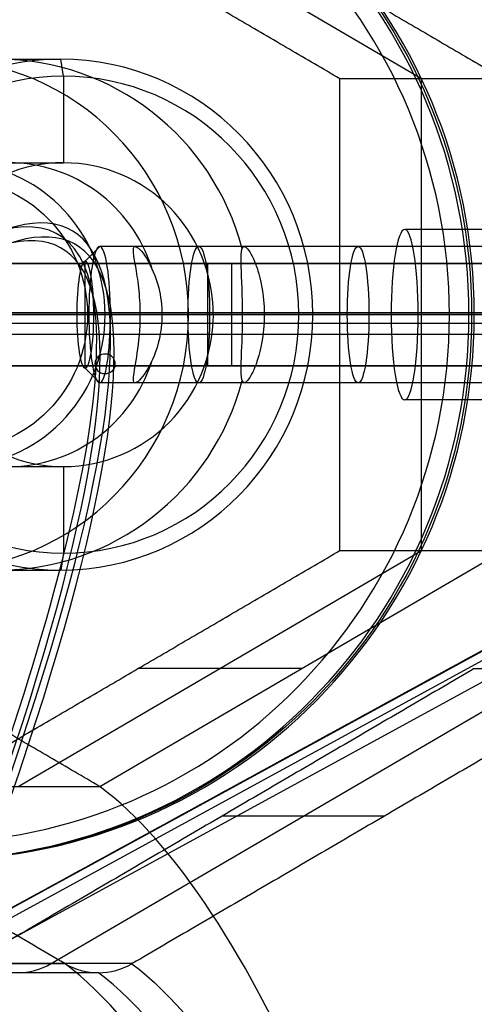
# Model space of a CAD drawing. Header units: millimetres. Extents: x -445 to 449, y -417 to 415.
# Tile 222 of 256: x 158 to 172, y -21 to 7. Entities that reach past the tile are written whole.
import ezdxf

# ---------------------------------------------------------------- set-up
doc = ezdxf.new("R2010")
doc.units = ezdxf.units.MM
doc.header["$MEASUREMENT"] = 0
doc.layers.add('Default', color=7, linetype='Continuous', true_color=0x000000)

# ---------------------------------------------------------------- blocks, each defined once
blk = doc.blocks.new('Block 03')
at = {"layer": 'Default', "color": 9, "true_color": 0xbfbfbf, "extrusion": (-0.010158, 0.2847, 0.958563)}
blk.add_circle((-158.656, 234.496, 774.226), 0.3, dxfattribs=at)
at = {"layer": 'Default', "color": 9, "true_color": 0xbfbfbf, "extrusion": (0.85774, 0.495217, -0.137993)}
for centre, radius, end in [((0, 799.967, 25.513), 80.7, 199.70545), ((0, 799.967, 24.913), 80.7, 229.45058), ((0, 799.967, 25.213), 81, 200.44648), ((0, 799.967, 25.213), 80.4, 199.72294)]:
    blk.add_arc(centre, radius, 75.42562, end, dxfattribs=at)

msp = doc.modelspace()

# ---------------------------------------------------------------- linework, layer by layer
at = {"layer": 'Default', "color": 9, "true_color": 0xbfbfbf}
for p, q in [((169.998, 5.741, -780.911), (158.151, 12.669, -782.817)), ((156.799, 6.313, -774.416), (159.401, 6.313, -790.588)), ((159.48, 5.813, -791.081), (159.401, 6.313, -790.588)), ((159.48, 5.813, -791.081), (159.48, 3.272, -791.081)), ((169.998, -8.115, -780.911), (169.998, 5.741, -780.911)), ((156.799, 3.272, -774.416), (159.48, 3.272, -791.081)), ((174.438, 1.313, -777.027), (169.501, 1.313, -777.821)), ((160.122, 0.384, -779.33), (160.546, 0.813, -779.262)), ((175.721, 0.813, -776.82), (160.546, 0.813, -779.262)), ((164.79, 0.813, -778.579), (161.588, 0.813, -779.094)), ((155.611, 0.313, -743.714), (172.513, 0.313, -760.568)), ((160.122, -2.758, -779.33), (160.122, 0.384, -779.33)), ((163.709, 0.313, -752.495), (163.709, -2.687, -752.495)), ((163.709, 0.313, -752.495), (164.415, 0.313, -751.787)), ((164.415, 0.313, -751.787), (164.415, -2.687, -751.787)), ((299.609, -1.135, -708.707), (90.355, -1.135, -60.003)), ((95.134, -1.187, -960.525), (189.518, -1.187, -984.785)), ((98.164, -1.187, -956.141), (189.825, -1.187, -979.701)), ((155.258, -1.187, -744.068), (172.16, -1.187, -760.922)), ((155.965, -1.187, -743.36), (172.866, -1.187, -760.214)), ((170.812, -1.187, -763.937), (157.484, -1.187, -766.081)), ((158.043, -1.187, -769.559), (160.705, -1.187, -770.627)), ((159.872, -1.187, -777.779), (160.228, -1.187, -777.287)), ((159.872, -1.187, -777.779), (160.371, -1.187, -780.881)), ((175.403, -1.187, -774.846), (160.228, -1.187, -777.287)), ((160.371, -1.187, -780.881), (160.863, -1.187, -781.237)), ((160.705, -1.187, -770.627), (161.738, -1.187, -777.044)), ((176.039, -1.187, -778.795), (160.863, -1.187, -781.237)), ((164.741, -1.187, -776.561), (161.738, -1.187, -777.044)), ((162.373, -1.187, -780.994), (163.882, -1.187, -790.373)), ((165.375, -1.187, -780.511), (162.373, -1.187, -780.994)), ((163.152, -1.187, -766.688), (164.741, -1.187, -776.561)), ((163.152, -1.187, -766.688), (171.544, -1.187, -765.338)), ((163.882, -1.187, -790.373), (166.391, -1.187, -789.969)), ((165.376, -1.187, -780.511), (166.805, -1.187, -789.396)), ((166.391, -1.187, -789.969), (166.805, -1.187, -789.396)), ((167.595, -1.187, -765.974), (172.532, -1.187, -765.179)), ((169.104, -1.187, -775.353), (167.595, -1.187, -765.974)), ((174.041, -1.187, -774.559), (169.104, -1.187, -775.353)), ((174.835, -1.187, -779.495), (169.898, -1.187, -780.289)), ((172.401, -1.187, -795.849), (169.898, -1.187, -780.289)), ((170.812, -1.187, -763.937), (171.385, -1.187, -764.351)), ((171.385, -1.187, -764.351), (171.544, -1.187, -765.338)), ((299.309, -1.45, -708.804), (90.024, -1.45, -60.003)), ((299.909, -1.45, -708.61), (90.686, -1.45, -60.003)), ((95.134, -52.943, -960.525), (189.364, -1.451, -984.745)), ((95.245, -53.154, -960.539), (189.475, -1.662, -984.759)), ((299.609, -1.765, -708.707), (90.355, -1.765, -60.003)), ((189.758, -2.143, -984.682), (95.528, -53.635, -960.461)), ((155.611, -2.687, -743.714), (172.513, -2.687, -760.568)), ((160.122, -2.758, -779.33), (160.546, -3.187, -779.262)), ((164.415, -2.687, -751.787), (163.709, -2.687, -752.495)), ((175.721, -3.187, -776.82), (160.546, -3.187, -779.262)), ((164.791, -3.187, -778.579), (161.588, -3.187, -779.094)), ((174.438, -3.687, -777.027), (169.501, -3.687, -777.821)), ((156.303, -5.645, -771.335), (159.48, -5.645, -791.081)), ((159.48, -5.645, -791.081), (159.48, -8.187, -791.081)), ((158.151, -15.043, -782.817), (169.998, -8.115, -780.911)), ((159.48, -8.187, -791.081), (159.401, -8.687, -790.588)), ((160.554, -15.043, -797.755), (172.401, -8.115, -795.849)), ((155.747, -8.687, -767.88), (159.401, -8.687, -790.588)), ((159.117, -20.24, -782.53), (173.927, -11.579, -780.148)), ((166.478, -11.579, -796.802), (161.671, -11.579, -766.927)), ((171.544, -11.579, -765.338), (176.309, -11.579, -794.957)), ((168.905, -15.909, -796.149), (164.139, -15.909, -766.529)), ((154.76, -20.24, -768.038), (159.525, -20.24, -797.658)), ((160.51, -20.507, -797.483), (155.747, -20.507, -767.88)), ((161.5, -20.24, -797.34), (156.735, -20.24, -767.721))]:
    msp.add_line(p, q, dxfattribs=at)
at = {"layer": 'Default', "color": 9, "true_color": 0xbfbfbf, "extrusion": (-0.158838, -1.33227e-15, 0.987305)}
msp.add_circle((1.187, 31.802, -782.37), 16, dxfattribs=at)
at = {"layer": 'Default', "color": 9, "true_color": 0xbfbfbf, "extrusion": (-0.158838, -1.39197e-15, 0.987305)}
msp.add_circle((1.187, 31.802, -786.083), 3.982, dxfattribs=at)
at = {"layer": 'Default', "color": 9, "true_color": 0xbfbfbf, "extrusion": (0.987305, -4.44089e-16, 0.158838)}
msp.add_circle((-1.187, -794.87, 37.679), 2, dxfattribs=at)
at = {"layer": 'Default', "color": 9, "true_color": 0xbfbfbf, "extrusion": (0.987305, 0, 0.158838)}
msp.add_circle((-1.187, -794.87, 42.417), 2, dxfattribs=at)
at = {"layer": 'Default', "color": 9, "true_color": 0xbfbfbf, "extrusion": (-0.158838, 4.51444e-15, 0.987305)}
for centre in [(1.187, 31.802, -781.87), (1.187, 31.802, -782.87)]:
    msp.add_arc(centre, 16, 90, 180, dxfattribs=at)
at = {"layer": 'Default', "color": 9, "true_color": 0xbfbfbf, "extrusion": (-0.158838, 0, 0.987305)}
for centre, radius, start, end in [((1.187, 31.802, -781.37), 15.5, 360, 180), ((18.507, 31.802, -797.87), 2, 330, 30)]:
    msp.add_arc(centre, radius, start, end, dxfattribs=at)
at = {"layer": 'Default', "color": 9, "true_color": 0xbfbfbf, "extrusion": (-0.158838, -1.33227e-15, 0.987305)}
for centre, radius, start, end in [((1.187, 31.802, -794.37), 7.5, 104.9662, 255.0338), ((1.187, 31.802, -796.326), 4.458, 107.9024, 252.0976), ((1.187, 31.802, -796.326), 4.458, 287.9024, 72.0976), ((1.187, 31.802, -794.37), 7.5, 284.9662, 75.0338)]:
    msp.add_arc(centre, radius, start, end, dxfattribs=at)
at = {"layer": 'Default', "color": 9, "true_color": 0xbfbfbf, "extrusion": (-0.158838, 5.80575e-14, 0.987305)}
msp.add_arc((1.187, 31.802, -805.87), 7.5, 180, 0, dxfattribs=at)
at = {"layer": 'Default', "color": 9, "true_color": 0xbfbfbf, "extrusion": (-0.158838, -4.21348e-15, 0.987305)}
for centre, start, end in [((1.187, 31.802, -782.87), 90, 180), ((1.187, 31.802, -805.87), 0, 90)]:
    msp.add_arc(centre, 7.5, start, end, dxfattribs=at)
at = {"layer": 'Default', "color": 9, "true_color": 0xbfbfbf, "extrusion": (-0.158838, 1.13543e-14, 0.987305)}
msp.add_arc((1.187, 31.802, -805.87), 7.5, 90, 180, dxfattribs=at)
at = {"layer": 'Default', "color": 9, "true_color": 0xbfbfbf, "extrusion": (-0.158838, 2.82001e-14, 0.987305)}
msp.add_arc((1.187, 31.802, -806.37), 7, 180, 0, dxfattribs=at)
at = {"layer": 'Default', "color": 9, "true_color": 0xbfbfbf, "extrusion": (-0.158838, -7.00591e-15, 0.987305)}
msp.add_arc((1.187, 31.802, -806.37), 7, 360, 180, dxfattribs=at)
at = {"layer": 'Default', "color": 9, "true_color": 0xbfbfbf, "extrusion": (-0.158838, -5.06273e-15, 0.987305)}
for radius, start, end in [(4.459, 180, 360), (4.458, 90, 180)]:
    msp.add_arc((1.187, 31.802, -806.37), radius, start, end, dxfattribs=at)
at = {"layer": 'Default', "color": 9, "true_color": 0xbfbfbf, "extrusion": (-0.158838, -3.0774e-15, 0.987305)}
msp.add_arc((1.187, 31.802, -786.37), 4.459, 90, 172.0776, dxfattribs=at)
at = {"layer": 'Default', "color": 9, "true_color": 0xbfbfbf, "extrusion": (0.987305, 2.41118e-14, 0.158838)}
msp.add_arc((-1.187, -794.87, 43.802), 2.5, 360, 90, dxfattribs=at)
at = {"layer": 'Default', "color": 9, "true_color": 0xbfbfbf, "extrusion": (0.987305, 7.79397e-16, 0.158838)}
msp.add_arc((-1.187, -794.87, 43.802), 2.5, 180, 360, dxfattribs=at)
at = {"layer": 'Default', "color": 9, "true_color": 0xbfbfbf, "extrusion": (0.987305, 6.41143e-17, 0.158838)}
for centre, radius, start, end in [((-1.187, -794.87, 34.731), 2, 270, 90), ((-1.187, -794.87, 34.302), 1.571, 270, 90), ((-1.187, -794.87, 34.302), 1.571, 90, 270), ((-1.187, -794.87, 34.731), 2, 90, 270)]:
    msp.add_arc(centre, radius, start, end, dxfattribs=at)
at = {"layer": 'Default', "color": 9, "true_color": 0xbfbfbf, "extrusion": (-0.158838, -1.56293e-29, 0.987305)}
msp.add_arc((1.187, 31.802, -781.87), 16, 0, 90, dxfattribs=at)
at = {"layer": 'Default', "color": 9, "true_color": 0xbfbfbf, "extrusion": (-0.158838, -3.60534e-31, 0.987305)}
msp.add_arc((1.187, 31.802, -782.87), 7.5, 360, 90, dxfattribs=at)
at = {"layer": 'Default', "color": 9, "true_color": 0xbfbfbf, "extrusion": (-0.158838, 2.82153e-16, 0.987305)}
msp.add_arc((1.187, 31.802, -782.87), 16, 0, 90, dxfattribs=at)
at = {"layer": 'Default', "color": 9, "true_color": 0xbfbfbf, "extrusion": (-0.158838, 5.23755e-14, 0.987305)}
msp.add_arc((1.187, 31.802, -786.37), 4.459, 0, 90, dxfattribs=at)
at = {"layer": 'Default', "color": 9, "true_color": 0xbfbfbf, "extrusion": (-0.158838, 8.10037e-15, 0.987305)}
msp.add_arc((1.187, 31.802, -806.37), 4.459, 0, 90, dxfattribs=at)
at = {"layer": 'Default', "color": 9, "true_color": 0xbfbfbf, "extrusion": (0.987305, -2.24487e-14, 0.158838)}
msp.add_arc((-1.187, -794.87, 43.802), 2.5, 90, 180, dxfattribs=at)
at = {"layer": 'Default', "color": 9, "true_color": 0xbfbfbf, "extrusion": (0.855031, -0.5, 0.137558)}
msp.add_arc((-134.407, -805.658, 26.659), 202.521, 313.32287, 358.69202, dxfattribs=at)
at = {"layer": 'Default', "color": 9, "true_color": 0xbfbfbf}
for points, degree in [([(98.164, 48.901, -956.141), (143.995, 23.857, -967.921), (189.825, -1.187, -979.701)], 2), ([(148.706, 5.741, -799.661), (154.63, 9.205, -798.708), (160.554, 12.669, -797.755)], 2), ([(167.595, 5.741, -765.974), (161.671, 9.205, -766.927), (155.747, 12.669, -767.88)], 2), ([(160.554, 12.669, -797.755), (166.478, 9.205, -796.802), (172.401, 5.741, -795.849)], 2), ([(167.595, -8.115, -765.974), (167.595, -1.187, -765.974), (167.595, 5.741, -765.974)], 2), ([(172.401, 5.741, -795.849), (169.998, 5.741, -780.911), (167.595, 5.741, -765.974)], 2), ([(172.16, 0.313, -760.922), (163.709, 0.313, -752.495), (155.258, 0.313, -744.068)], 2), ([(172.866, 0.313, -760.214), (164.415, 0.313, -751.787), (155.965, 0.313, -743.36)], 2), ([(189.825, -1.187, -979.701), (143.995, -26.231, -967.921), (98.164, -51.275, -956.141)], 2), ([(155.258, -2.687, -744.068), (163.709, -2.687, -752.495), (172.16, -2.687, -760.922)], 2), ([(172.866, -2.687, -760.214), (164.415, -2.687, -751.787), (155.965, -2.687, -743.36)], 2), ([(160.554, -15.043, -797.755), (154.63, -11.579, -798.708), (148.706, -8.115, -799.661)], 2), ([(155.747, -15.043, -767.88), (161.671, -11.579, -766.927), (167.595, -8.115, -765.974)], 2), ([(167.595, -8.115, -765.974), (169.998, -8.115, -780.911), (172.401, -8.115, -795.849)], 2), ([(159.525, -20.24, -797.658), (152.12, -15.909, -798.849), (144.716, -11.579, -800.04)], 2), ([(171.544, -11.579, -765.338), (164.139, -15.909, -766.529), (156.735, -20.24, -767.721)], 2), ([(176.309, -11.579, -794.957), (168.905, -15.909, -796.149), (161.5, -20.24, -797.34)], 2), ([(155.747, -15.043, -767.88), (158.151, -15.043, -782.817), (160.554, -15.043, -797.755)], 2), ([(159.525, -20.24, -797.658), (159.527, -20.241, -797.657), (159.529, -20.242, -797.657), (159.531, -20.243, -797.657)], 3), ([(161.494, -20.243, -797.341), (161.496, -20.242, -797.34), (161.498, -20.241, -797.34), (161.5, -20.24, -797.34)], 3)]:
    msp.add_open_spline(points, degree=degree, dxfattribs=at)
for points, knots in [([(161.738, -1.187, -777.044), (161.738, -0.894, -777.044), (161.72, -0.63, -777.11), (161.669, -0.159, -777.324), (161.634, 0.05, -777.474), (161.572, 0.41, -777.85), (161.544, 0.55, -778.064), (161.529, 0.751, -778.54), (161.541, 0.813, -778.804), (161.588, 0.813, -779.094)], [-0.3061677, -0.3061677, -0.3061677, -0.3061677, -0.2300364, -0.2300364, -0.1527245, -0.1527245, -0.0756104, -0.0756104, 0, 0, 0, 0]), ([(161.588, 0.813, -779.094), (161.651, 0.813, -779.49), (161.784, 0.686, -779.874), (162.057, 0.244, -780.49), (162.198, -0.073, -780.715), (162.34, -0.65, -780.943), (162.373, -0.915, -780.995), (162.373, -1.187, -780.994)], [-1.2246708, -1.2246708, -1.2246708, -1.2246708, -1.1233038, -1.1233038, -1.0195044, -1.0195044, -0.9389338, -0.9389338, -0.9389338, -0.9389338]), ([(164.741, -1.187, -776.561), (164.741, -0.641, -776.561), (164.712, -0.138, -776.789), (164.69, 0.593, -777.533), (164.703, 0.813, -778.039), (164.79, 0.813, -778.579)], [0.9088068, 0.9088068, 0.9088068, 0.9088068, 1.0602907, 1.0602907, 1.2117424, 1.2117424, 1.2117424, 1.2117424]), ([(164.79, 0.813, -778.579), (164.844, 0.813, -778.917), (164.923, 0.734, -779.251), (165.049, 0.481, -779.662), (165.076, 0.422, -779.744), (165.114, 0.325, -779.854), (165.125, 0.298, -779.883), (165.145, 0.241, -779.941), (165.151, 0.234, -779.959), (165.256, -0.112, -780.235), (165.376, -0.553, -780.511), (165.376, -1.187, -780.511)], [0, 0, 0, 0, 0.1941406, 0.1941406, 0.2426865, 0.2426865, 0.259854, 0.259854, 0.2770215, 0.2770215, 0.3029356, 0.3029356, 0.3029356, 0.3029356]), ([(162.373, -1.187, -780.994), (162.373, -1.322, -780.993), (162.364, -1.458, -780.98), (162.297, -2.005, -780.875), (162.181, -2.339, -780.697), (161.921, -2.869, -780.2), (161.779, -3.06, -779.888), (161.564, -3.233, -779.084), (161.526, -3.186, -778.684), (161.55, -2.871, -777.937), (161.603, -2.628, -777.635), (161.698, -1.994, -777.182), (161.738, -1.62, -777.044), (161.738, -1.187, -777.044)], [-0.9389338, -0.9389338, -0.9389338, -0.9389338, -0.8990719, -0.8990719, -0.781312, -0.781312, -0.6638074, -0.6638074, -0.5424507, -0.5424507, -0.4255426, -0.4255426, -0.3061677, -0.3061677, -0.3061677, -0.3061677]), ([(165.376, -1.187, -780.511), (165.376, -1.821, -780.511), (165.256, -2.262, -780.235), (165.142, -2.637, -779.936), (165.141, -2.628, -779.929), (165.116, -2.695, -779.859), (165.104, -2.726, -779.824), (165.068, -2.813, -779.72), (165.046, -2.862, -779.65), (164.923, -3.107, -779.251), (164.844, -3.187, -778.917), (164.736, -3.187, -778.241), (164.706, -3.107, -777.899), (164.697, -2.862, -777.482), (164.696, -2.813, -777.409), (164.698, -2.726, -777.298), (164.698, -2.695, -777.261), (164.7, -2.628, -777.188), (164.699, -2.637, -777.18), (164.713, -2.262, -776.861), (164.741, -1.82, -776.561), (164.741, -1.187, -776.561)], [0.3029356, 0.3029356, 0.3029356, 0.3029356, 0.3288524, 0.3288524, 0.3495674, 0.3495674, 0.3702823, 0.3702823, 0.4117122, 0.4117122, 0.6058712, 0.6058712, 0.8000112, 0.8000112, 0.8414519, 0.8414519, 0.8621722, 0.8621722, 0.8828926, 0.8828926, 0.9088068, 0.9088068, 0.9088068, 0.9088068]), ([(182.34, -101.363, -933.172), (181.079, -89.932, -925.335), (179.653, -79.214, -916.475), (176.498, -59.721, -896.865), (174.769, -50.948, -886.117), (171.042, -35.84, -862.95), (169.055, -29.567, -850.602), (164.917, -20.006, -824.882), (162.763, -16.705, -811.486), (160.554, -15.043, -797.755)], [-879.495751, -879.495751, -879.495751, -879.495751, -837.156731, -837.156731, -794.836471, -794.836471, -752.393429, -752.393429, -709.935271, -709.935271, -709.935271, -709.935271]), ([(181.087, -104.475, -929.326), (179.935, -94.418, -922.444), (177.403, -75.675, -907.224), (172.544, -49.893, -877.732), (166.556, -29.495, -841.068), (161.885, -22.035, -812.244), (159.531, -20.243, -797.657)], [-189.353565, -189.353565, -189.353565, -189.353565, -153.964953, -118.576332, -71.391504, -24.206688, -24.206688, -24.206688, -24.206688]), ([(159.531, -20.243, -797.657), (159.826, -20.415, -797.598), (160.168, -20.507, -797.538), (160.852, -20.507, -797.427), (161.195, -20.415, -797.378), (161.494, -20.243, -797.341)], [-7.355431, -7.355431, -7.355431, -7.355431, -6.289077, -6.289077, -5.222526, -5.222526, -5.222526, -5.222526]), ([(181.692, -104.532, -929.145), (180.582, -94.488, -922.247), (178.129, -75.775, -907), (173.38, -50.053, -877.481), (167.483, -29.723, -840.829), (162.852, -22.293, -812.044), (160.51, -20.507, -797.482)], [0, 0, 0, 0, 35.012926, 70.025852, 116.709754, 163.377345, 163.377345, 163.377345, 163.377345]), ([(161.494, -20.243, -797.341), (163.834, -22.035, -811.93), (168.44, -29.495, -840.765), (174.252, -49.893, -877.457), (178.889, -75.675, -906.986), (181.258, -94.418, -922.231), (182.323, -104.475, -929.127)], [-1314.671432, -1314.671432, -1314.671432, -1314.671432, -1267.486608, -1220.301783, -1184.913165, -1149.524555, -1149.524555, -1149.524555, -1149.524555])]:
    msp.add_open_spline(points, degree=3, knots=knots, dxfattribs=at)

# ---------------------------------------------------------------- block references
at = {"layer": 'Default', "color": 9, "true_color": 0xbfbfbf, "extrusion": (0, 0, -1), "rotation": 180}
msp.add_blockref('Block 03', (-2, -1.187), dxfattribs=at)

doc.saveas('drawing.dxf')
